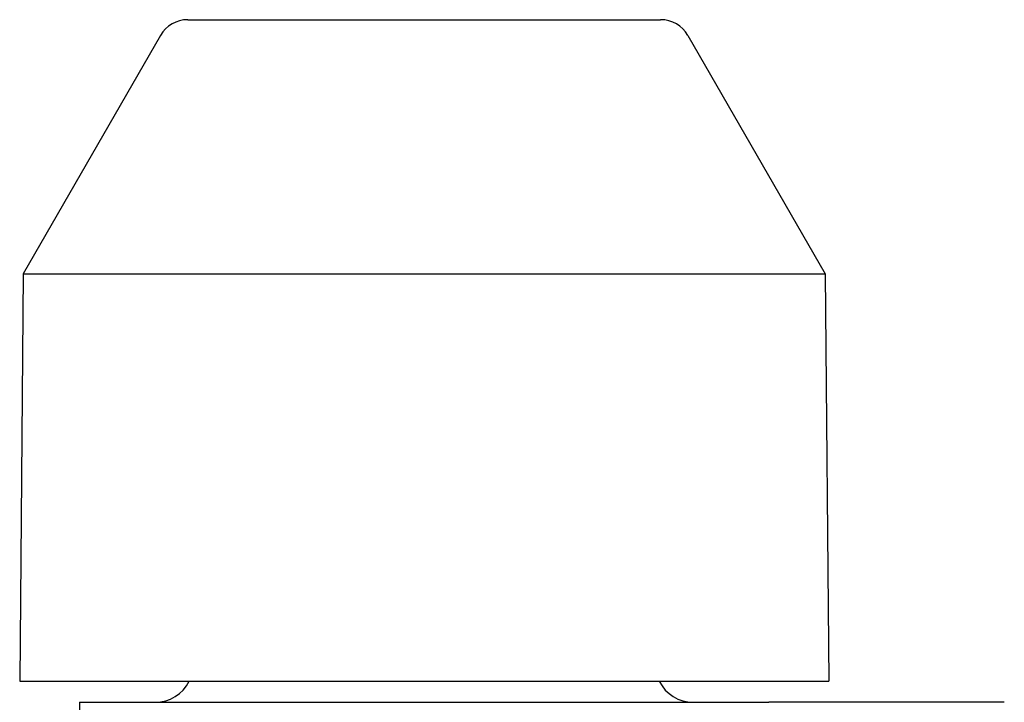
# Model space of a CAD drawing. Header units: millimetres. Extents: x 219 to 1582, y 6 to 357.
# Tile 3 of 6: x 295 to 342, y 229 to 262. Entities that reach past the tile are written whole.
import ezdxf

# ---------------------------------------------------------------- set-up
doc = ezdxf.new("R2010")
doc.units = ezdxf.units.MM
doc.layers.add('DETAIL', color=2, linetype='Continuous')

msp = doc.modelspace()

# ---------------------------------------------------------------- linework, layer by layer
at = {"layer": 'DETAIL'}
for p, q in [((303.322, 261.511), (325.822, 261.511)), ((302.022, 260.76), (295.491, 249.418)), ((327.122, 260.76), (333.653, 249.418)), ((295.491, 249.418), (295.322, 230.011)), ((295.491, 249.418), (333.653, 249.418)), ((333.653, 249.418), (333.822, 230.011)), ((295.322, 230.011), (333.822, 230.011)), ((298.173, 229.011), (330.971, 229.011)), ((298.173, 229.011), (298.173, 224.512)), ((342.176, 229.011), (330.971, 229.011))]:
    msp.add_line(p, q, dxfattribs=at)
at = {"layer": 'DETAIL', "flags": 128}
msp.add_lwpolyline([(330.971, 229.011), (330.97, 229.011)], dxfattribs=at)
at = {"layer": 'DETAIL'}
for centre, radius, start, end in [((303.322, 260.011), 1.5, 90.0002, 150.065), ((325.822, 260.011), 1.5, 29.935, 89.9998), ((301.772, 230.811), 1.8, 270, 333.6122), ((327.372, 230.811), 1.8, 206.3878, 270)]:
    msp.add_arc(centre, radius, start, end, dxfattribs=at)

doc.saveas('drawing.dxf')
